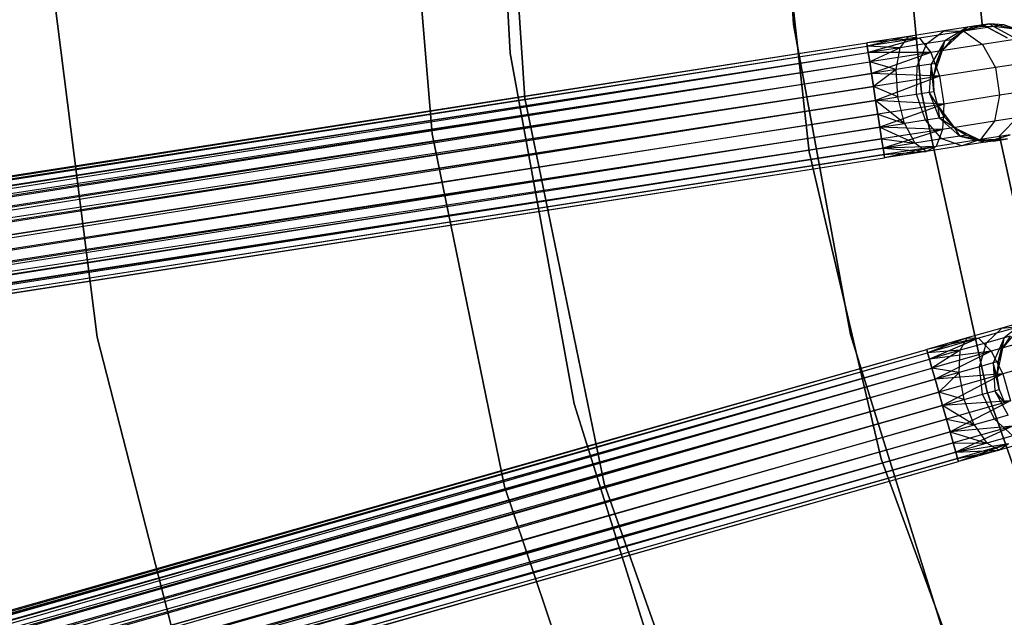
# Model space of a CAD drawing. Extents: x -189 to 189, y -189 to 189.
# Tile 64 of 256: x -57 to -41, y -16 to -5. Entities that reach past the tile are written whole.
import ezdxf

# ---------------------------------------------------------------- set-up
doc = ezdxf.new("R2010")
doc.units = 0
doc.header["$LTSCALE"] = 25.4
doc.layers.get('0').update_dxf_attribs({"linetype": 'CONTINUOUS'})

# ---------------------------------------------------------------- blocks, each defined once
blk = doc.blocks.new('NL2500012474_STL')
at = {"color": 0}
for p, q in [((142.018, 0.208, 20), (142.365, -5.851, 20)), ((142.365, -5.851, 26.5), (142.018, 0.208, 26.5)), ((142.365, -5.851, 26.5), (142.018, 0.208, 26.5)), ((142.018, 0.208, 20), (142.365, -5.851, 20)), ((142.613, -6.615, 20), (142.167, 0.079, 20)), ((142.167, 0.079, 19), (142.613, -6.615, 19)), ((142.167, 0.079, 19), (142.613, -6.615, 19)), ((142.613, -6.615, 20), (142.167, 0.079, 20)), ((146.867, -0.006, 186), (147.191, -5.364, 186)), ((147.191, -5.364, 178.5), (146.867, -0.006, 178.5)), ((146.867, -0.006, 186), (147.191, -5.364, 186)), ((147.191, -5.364, 178.5), (146.867, -0.006, 178.5)), ((141.032, -7.223, 20), (140.529, -1.109, 20)), ((140.529, -1.109, 26.5), (141.032, -7.223, 26.5)), ((141.032, -7.223, 20), (140.529, -1.109, 20)), ((140.529, -1.109, 26.5), (141.032, -7.223, 26.5)), ((149.369, -6.518, 186), (148.887, -1.313, 186)), ((148.887, -1.313, 178.5), (149.369, -6.518, 178.5)), ((148.887, -1.313, 178.5), (149.369, -6.518, 178.5)), ((149.369, -6.518, 186), (148.887, -1.313, 186)), ((146.871, -2.188, 186), (147.458, -7.53, 186)), ((147.458, -7.53, 187), (146.871, -2.188, 187)), ((146.871, -2.188, 186), (147.458, -7.53, 186)), ((147.458, -7.53, 187), (146.871, -2.188, 187)), ((150.405, -5.359, 185), (150.115, -2.216, 185)), ((150.115, -2.216, 183), (150.405, -5.359, 183)), ((150.115, -2.216, 183), (150.405, -5.359, 183)), ((150.405, -5.359, 185), (150.115, -2.216, 185)), ((134.43, -3.585, 20), (135.327, -10.687, 20)), ((135.327, -10.687, 22), (134.43, -3.585, 22)), ((135.327, -10.687, 22), (134.43, -3.585, 22)), ((134.43, -3.585, 20), (135.327, -10.687, 20)), ((147.191, -5.364, 186), (148.159, -10.644, 186)), ((148.159, -10.644, 178.5), (147.191, -5.364, 178.5)), ((147.191, -5.364, 186), (148.159, -10.644, 186)), ((147.191, -5.364, 186), (147.191, -5.364, 178.5)), ((148.159, -10.644, 178.5), (147.191, -5.364, 178.5)), ((147.191, -5.364, 186), (147.191, -5.364, 178.5)), ((150.534, -5.348, 185), (150.073, -5.478, 185)), ((150.534, -5.348, 185), (150.073, -5.478, 185)), ((150.534, -5.348, 179.5), (150.154, -5.407, 178.781)), ((150.534, -5.348, 179.5), (150.154, -5.407, 178.781)), ((150.295, -5.385, 179.5), (150.534, -5.348, 185)), ((150.295, -5.385, 179.5), (150.534, -5.348, 185)), ((150.831, -5.586, 185), (150.405, -5.359, 185)), ((150.405, -5.359, 185), (150.405, -5.359, 183)), ((150.405, -5.359, 183), (150.831, -5.586, 183)), ((150.405, -5.359, 185), (150.405, -5.359, 183)), ((150.405, -5.359, 183), (150.831, -5.586, 183)), ((150.831, -5.586, 185), (150.405, -5.359, 185)), ((151.002, -5.447, 185), (150.534, -5.348, 185)), ((150.774, -5.369, 179.5), (150.534, -5.348, 185)), ((151.002, -5.447, 185), (150.534, -5.348, 185)), ((150.774, -5.369, 179.5), (150.534, -5.348, 179.5)), ((150.534, -5.348, 179.5), (150.534, -5.348, 185)), ((150.774, -5.369, 179.5), (150.534, -5.348, 185)), ((150.534, -5.348, 179.5), (150.534, -5.348, 185)), ((150.534, -5.348, 179.5), (150.597, -5.397, 178.599)), ((150.774, -5.369, 179.5), (150.534, -5.348, 179.5)), ((150.534, -5.348, 179.5), (150.597, -5.397, 178.599)), ((149.751, -5.469, 178.171), (149.149, -5.563, 177.764)), ((149.751, -5.469, 178.171), (149.149, -5.563, 177.764)), ((150.092, -5.475, 177.835), (149.337, -5.592, 177.325)), ((150.092, -5.475, 177.835), (149.337, -5.592, 177.325)), ((149.465, -5.686, 178.487), (149.751, -5.469, 178.171)), ((149.465, -5.686, 178.487), (149.751, -5.469, 178.171)), ((150.073, -5.478, 185), (149.725, -5.807, 185)), ((150.073, -5.478, 185), (149.725, -5.807, 185)), ((150.154, -5.407, 178.781), (149.751, -5.469, 178.171)), ((150.154, -5.407, 178.781), (149.751, -5.469, 178.171)), ((149.751, -5.469, 178.171), (150.092, -5.475, 177.835)), ((149.751, -5.469, 178.171), (150.092, -5.475, 177.835)), ((150.154, -5.407, 178.781), (149.771, -5.638, 178.952)), ((150.154, -5.407, 178.781), (149.771, -5.638, 178.952)), ((149.879, -5.621, 179.5), (150.154, -5.407, 178.781)), ((149.879, -5.621, 179.5), (150.154, -5.407, 178.781)), ((150.073, -5.478, 179.5), (149.879, -5.621, 179.5)), ((149.879, -5.621, 179.5), (150.073, -5.478, 185)), ((149.879, -5.621, 179.5), (150.073, -5.478, 185)), ((150.073, -5.478, 179.5), (149.879, -5.621, 179.5)), ((150.295, -5.385, 179.5), (150.073, -5.478, 185)), ((150.295, -5.385, 179.5), (150.073, -5.478, 179.5)), ((150.295, -5.385, 179.5), (150.073, -5.478, 185)), ((150.295, -5.385, 179.5), (150.073, -5.478, 179.5)), ((150.073, -5.478, 179.5), (150.154, -5.407, 178.781)), ((150.073, -5.478, 179.5), (150.154, -5.407, 178.781)), ((150.073, -5.478, 179.5), (150.073, -5.478, 185)), ((150.073, -5.478, 179.5), (150.073, -5.478, 185)), ((150.597, -5.397, 178.599), (150.092, -5.475, 177.835)), ((150.597, -5.397, 178.599), (150.092, -5.475, 177.835)), ((150.092, -5.475, 177.835), (150.409, -5.701, 177.557)), ((150.092, -5.475, 177.835), (150.409, -5.701, 177.557)), ((150.295, -5.385, 179.5), (150.154, -5.407, 178.781)), ((150.295, -5.385, 179.5), (150.154, -5.407, 178.781)), ((150.597, -5.397, 178.599), (150.154, -5.407, 178.781)), ((150.597, -5.397, 178.599), (150.154, -5.407, 178.781)), ((150.774, -5.369, 179.5), (150.597, -5.397, 178.599)), ((150.774, -5.369, 179.5), (150.597, -5.397, 178.599)), ((151.002, -5.447, 179.5), (150.597, -5.397, 178.599)), ((151.002, -5.447, 179.5), (150.597, -5.397, 178.599)), ((150.998, -5.609, 178.448), (150.597, -5.397, 178.599)), ((150.998, -5.609, 178.448), (150.597, -5.397, 178.599)), ((151.002, -5.447, 179.5), (150.774, -5.369, 179.5)), ((150.774, -5.369, 179.5), (151.002, -5.447, 185)), ((150.774, -5.369, 179.5), (151.002, -5.447, 185)), ((151.002, -5.447, 179.5), (150.774, -5.369, 179.5)), ((24.679, -24.884, 177.379), (148.438, -5.673, 177.379)), ((24.679, -24.884, 177.379), (148.438, -5.673, 177.621)), ((24.679, -24.884, 177.379), (148.438, -5.673, 177.379)), ((24.679, -24.884, 177.379), (148.438, -5.673, 177.621)), ((24.705, -25.052, 176.932), (148.438, -5.673, 177.379)), ((24.705, -25.052, 176.932), (148.438, -5.673, 177.379)), ((149.149, -5.563, 177.764), (148.438, -5.673, 177.621)), ((149.149, -5.563, 177.764), (148.438, -5.673, 177.379)), ((149.149, -5.563, 177.764), (148.438, -5.673, 177.621)), ((149.149, -5.563, 177.764), (148.438, -5.673, 177.379)), ((149.337, -5.592, 177.325), (148.438, -5.673, 177.379)), ((149.337, -5.592, 177.325), (148.438, -5.673, 177.379)), ((148.438, -5.673, 177.621), (148.447, -5.73, 177.855)), ((148.447, -5.73, 177.145), (148.438, -5.673, 177.379)), ((148.447, -5.73, 177.145), (148.438, -5.673, 177.379)), ((148.438, -5.673, 177.621), (148.447, -5.73, 177.855)), ((149.149, -5.563, 177.764), (148.447, -5.73, 177.855)), ((149.149, -5.563, 177.764), (148.447, -5.73, 177.855)), ((149.337, -5.592, 177.325), (148.447, -5.73, 177.145)), ((149.337, -5.592, 177.325), (148.447, -5.73, 177.145)), ((149.337, -5.592, 177.325), (148.464, -5.841, 176.932)), ((149.337, -5.592, 177.325), (148.464, -5.841, 176.932)), ((149.006, -5.757, 178.177), (149.149, -5.563, 177.764)), ((149.006, -5.757, 178.177), (149.149, -5.563, 177.764)), ((149.465, -5.686, 178.487), (149.006, -5.757, 178.177)), ((149.465, -5.686, 178.487), (149.006, -5.757, 178.177)), ((149.149, -5.563, 177.764), (149.337, -5.592, 177.325)), ((149.149, -5.563, 177.764), (149.337, -5.592, 177.325)), ((149.298, -6.074, 178.712), (149.465, -5.686, 178.487)), ((149.298, -6.074, 178.712), (149.465, -5.686, 178.487)), ((149.337, -5.592, 177.325), (149.528, -5.838, 176.961)), ((149.337, -5.592, 177.325), (149.528, -5.838, 176.961)), ((149.771, -5.638, 178.952), (149.465, -5.686, 178.487)), ((149.771, -5.638, 178.952), (149.465, -5.686, 178.487)), ((150.409, -5.701, 177.557), (149.528, -5.838, 176.961)), ((150.409, -5.701, 177.557), (149.528, -5.838, 176.961)), ((149.771, -5.638, 178.952), (149.537, -6.037, 179.073)), ((149.771, -5.638, 178.952), (149.537, -6.037, 179.073)), ((149.62, -6.024, 179.5), (149.771, -5.638, 178.952)), ((149.62, -6.024, 179.5), (149.771, -5.638, 178.952)), ((149.879, -5.621, 179.5), (149.725, -5.807, 185)), ((149.879, -5.621, 179.5), (149.725, -5.807, 179.5)), ((149.879, -5.621, 179.5), (149.725, -5.807, 185)), ((149.879, -5.621, 179.5), (149.725, -5.807, 179.5)), ((149.725, -5.807, 179.5), (149.771, -5.638, 178.952)), ((149.725, -5.807, 179.5), (149.771, -5.638, 178.952)), ((149.879, -5.621, 179.5), (149.771, -5.638, 178.952)), ((149.879, -5.621, 179.5), (149.771, -5.638, 178.952)), ((150.998, -5.609, 178.448), (150.409, -5.701, 177.557)), ((150.998, -5.609, 178.448), (150.409, -5.701, 177.557)), ((150.409, -5.701, 177.557), (150.63, -6.095, 177.399)), ((150.409, -5.701, 177.557), (150.63, -6.095, 177.399)), ((24.679, -24.884, 177.379), (148.447, -5.73, 177.855)), ((24.679, -24.884, 177.379), (148.447, -5.73, 177.855)), ((24.688, -24.941, 177.855), (148.447, -5.73, 177.855)), ((24.688, -24.941, 177.855), (148.447, -5.73, 177.855)), ((24.688, -24.941, 177.855), (148.464, -5.841, 178.068)), ((24.688, -24.941, 177.855), (148.464, -5.841, 178.068)), ((24.705, -25.052, 176.932), (148.447, -5.73, 177.145)), ((24.705, -25.052, 176.932), (148.447, -5.73, 177.145)), ((24.705, -25.052, 176.932), (148.464, -5.841, 176.932)), ((24.705, -25.052, 176.932), (148.464, -5.841, 176.932)), ((24.76, -25.406, 176.615), (148.464, -5.841, 176.932)), ((24.76, -25.406, 176.615), (148.464, -5.841, 176.932)), ((142.365, -5.851, 20), (143.454, -11.823, 20)), ((143.454, -11.823, 26.5), (142.365, -5.851, 26.5)), ((142.365, -5.851, 26.5), (142.365, -5.851, 20)), ((142.365, -5.851, 26.5), (142.365, -5.851, 20)), ((143.454, -11.823, 26.5), (142.365, -5.851, 26.5)), ((142.365, -5.851, 20), (143.454, -11.823, 20)), ((149.006, -5.757, 178.177), (148.447, -5.73, 177.855)), ((148.447, -5.73, 177.855), (148.464, -5.841, 178.068)), ((149.006, -5.757, 178.177), (148.447, -5.73, 177.855)), ((148.464, -5.841, 176.932), (148.447, -5.73, 177.145)), ((148.464, -5.841, 176.932), (148.447, -5.73, 177.145)), ((148.447, -5.73, 177.855), (148.464, -5.841, 178.068)), ((149.006, -5.757, 178.177), (148.464, -5.841, 178.068)), ((149.006, -5.757, 178.177), (148.464, -5.841, 178.068)), ((149.528, -5.838, 176.961), (148.464, -5.841, 176.932)), ((149.528, -5.838, 176.961), (148.464, -5.841, 176.932)), ((148.464, -5.841, 178.068), (148.489, -5.999, 178.249)), ((148.489, -5.999, 176.751), (148.464, -5.841, 176.932)), ((148.489, -5.999, 176.751), (148.464, -5.841, 176.932)), ((148.464, -5.841, 178.068), (148.489, -5.999, 178.249)), ((149.006, -5.757, 178.177), (148.489, -5.999, 178.249)), ((149.006, -5.757, 178.177), (148.489, -5.999, 178.249)), ((149.528, -5.838, 176.961), (148.489, -5.999, 176.751)), ((149.528, -5.838, 176.961), (148.489, -5.999, 176.751)), ((149.528, -5.838, 176.961), (148.519, -6.195, 176.615)), ((149.528, -5.838, 176.961), (148.519, -6.195, 176.615)), ((148.941, -6.13, 178.47), (149.006, -5.757, 178.177)), ((148.941, -6.13, 178.47), (149.006, -5.757, 178.177)), ((149.528, -5.838, 176.961), (149.677, -6.243, 176.755)), ((149.528, -5.838, 176.961), (149.677, -6.243, 176.755)), ((149.725, -5.807, 185), (149.571, -6.26, 185)), ((149.725, -5.807, 185), (149.571, -6.26, 185)), ((149.725, -5.807, 179.5), (149.62, -6.024, 179.5)), ((149.62, -6.024, 179.5), (149.725, -5.807, 185)), ((149.62, -6.024, 179.5), (149.725, -5.807, 185)), ((149.725, -5.807, 179.5), (149.62, -6.024, 179.5)), ((149.725, -5.807, 179.5), (149.725, -5.807, 185)), ((149.725, -5.807, 179.5), (149.725, -5.807, 185)), ((24.688, -24.941, 177.855), (148.489, -5.999, 178.249)), ((24.688, -24.941, 177.855), (148.489, -5.999, 178.249)), ((24.729, -25.21, 178.249), (148.489, -5.999, 178.249)), ((24.729, -25.21, 178.249), (148.489, -5.999, 178.249)), ((24.76, -25.406, 176.615), (148.489, -5.999, 176.751)), ((24.76, -25.406, 176.615), (148.489, -5.999, 176.751)), ((148.941, -6.13, 178.47), (148.489, -5.999, 178.249)), ((148.489, -5.999, 178.249), (148.519, -6.195, 178.385)), ((148.941, -6.13, 178.47), (148.489, -5.999, 178.249)), ((148.519, -6.195, 176.615), (148.489, -5.999, 176.751)), ((148.519, -6.195, 176.615), (148.489, -5.999, 176.751)), ((148.489, -5.999, 178.249), (148.519, -6.195, 178.385)), ((149.537, -6.037, 179.073), (149.298, -6.074, 178.712)), ((149.537, -6.037, 179.073), (149.298, -6.074, 178.712)), ((149.537, -6.037, 179.073), (149.503, -6.512, 179.117)), ((149.537, -6.037, 179.073), (149.503, -6.512, 179.117)), ((149.62, -6.024, 179.5), (149.537, -6.037, 179.073)), ((149.62, -6.024, 179.5), (149.537, -6.037, 179.073)), ((149.579, -6.501, 179.5), (149.537, -6.037, 179.073)), ((149.571, -6.26, 179.5), (149.537, -6.037, 179.073)), ((149.579, -6.501, 179.5), (149.537, -6.037, 179.073)), ((149.571, -6.26, 179.5), (149.537, -6.037, 179.073)), ((149.62, -6.024, 179.5), (149.571, -6.26, 185)), ((149.62, -6.024, 179.5), (149.571, -6.26, 185)), ((149.62, -6.024, 179.5), (149.571, -6.26, 179.5)), ((149.62, -6.024, 179.5), (149.571, -6.26, 179.5)), ((151.266, -5.997, 178.363), (150.63, -6.095, 177.399)), ((151.266, -5.997, 178.363), (150.63, -6.095, 177.399)), ((24.729, -25.21, 178.249), (148.519, -6.195, 178.385)), ((24.729, -25.21, 178.249), (148.519, -6.195, 178.385)), ((24.76, -25.406, 176.615), (148.519, -6.195, 176.615)), ((24.76, -25.406, 176.615), (148.519, -6.195, 176.615)), ((148.519, -6.195, 176.615), (24.831, -25.865, 176.5)), ((148.519, -6.195, 176.615), (24.831, -25.865, 176.5)), ((148.941, -6.13, 178.47), (148.519, -6.195, 178.385)), ((148.941, -6.13, 178.47), (148.519, -6.195, 178.385)), ((148.519, -6.195, 178.385), (148.554, -6.418, 178.471)), ((149.677, -6.243, 176.755), (148.519, -6.195, 176.615)), ((149.677, -6.243, 176.755), (148.519, -6.195, 176.615)), ((148.554, -6.418, 176.529), (148.519, -6.195, 176.615)), ((148.519, -6.195, 178.385), (148.554, -6.418, 178.471)), ((148.554, -6.418, 176.529), (148.519, -6.195, 176.615)), ((148.941, -6.13, 178.47), (148.554, -6.418, 178.471)), ((148.941, -6.13, 178.47), (148.554, -6.418, 178.471)), ((149.298, -6.074, 178.712), (148.941, -6.13, 178.47)), ((149.298, -6.074, 178.712), (148.941, -6.13, 178.47)), ((148.969, -6.595, 178.576), (148.941, -6.13, 178.47)), ((148.969, -6.595, 178.576), (148.941, -6.13, 178.47)), ((149.289, -6.546, 178.793), (149.298, -6.074, 178.712)), ((149.289, -6.546, 178.793), (149.298, -6.074, 178.712)), ((150.63, -6.095, 177.399), (149.677, -6.243, 176.755)), ((150.63, -6.095, 177.399), (149.677, -6.243, 176.755)), ((150.63, -6.095, 177.399), (150.703, -6.568, 177.399)), ((150.63, -6.095, 177.399), (150.703, -6.568, 177.399)), ((149.677, -6.243, 176.755), (148.554, -6.418, 176.529)), ((149.677, -6.243, 176.755), (148.554, -6.418, 176.529)), ((149.677, -6.243, 176.755), (148.59, -6.654, 176.5)), ((149.677, -6.243, 176.755), (148.59, -6.654, 176.5)), ((149.571, -6.26, 185), (149.579, -6.501, 185)), ((149.571, -6.26, 179.5), (149.571, -6.26, 185)), ((149.571, -6.26, 179.5), (149.571, -6.26, 185)), ((149.571, -6.26, 179.5), (149.579, -6.501, 179.5)), ((149.571, -6.26, 185), (149.579, -6.501, 185)), ((149.571, -6.26, 179.5), (149.579, -6.501, 179.5)), ((149.677, -6.243, 176.755), (149.751, -6.716, 176.755)), ((149.677, -6.243, 176.755), (149.751, -6.716, 176.755)), ((24.729, -25.21, 178.249), (148.554, -6.418, 178.471)), ((24.729, -25.21, 178.249), (148.554, -6.418, 178.471)), ((24.794, -25.629, 178.471), (148.554, -6.418, 178.471)), ((24.794, -25.629, 178.471), (148.554, -6.418, 178.471)), ((148.554, -6.418, 176.529), (24.831, -25.865, 176.5)), ((148.554, -6.418, 176.529), (24.831, -25.865, 176.5)), ((148.969, -6.595, 178.576), (148.554, -6.418, 178.471)), ((148.554, -6.418, 178.471), (148.59, -6.654, 178.5)), ((148.969, -6.595, 178.576), (148.554, -6.418, 178.471)), ((148.59, -6.654, 176.5), (148.554, -6.418, 176.529)), ((148.554, -6.418, 178.471), (148.59, -6.654, 178.5)), ((148.59, -6.654, 176.5), (148.554, -6.418, 176.529)), ((149.289, -6.546, 178.793), (149.503, -6.512, 179.117)), ((149.289, -6.546, 178.793), (149.503, -6.512, 179.117)), ((150.488, -11.623, 186), (149.369, -6.518, 186)), ((149.369, -6.518, 178.5), (150.488, -11.623, 178.5)), ((149.369, -6.518, 178.5), (150.488, -11.623, 178.5)), ((149.369, -6.518, 178.5), (149.369, -6.518, 186)), ((150.488, -11.623, 186), (149.369, -6.518, 186)), ((149.369, -6.518, 178.5), (149.369, -6.518, 186)), ((149.503, -6.512, 179.117), (149.579, -6.501, 179.5)), ((149.503, -6.512, 179.117), (149.579, -6.501, 179.5)), ((149.679, -6.955, 179.073), (149.503, -6.512, 179.117)), ((149.679, -6.955, 179.073), (149.503, -6.512, 179.117)), ((149.644, -6.733, 179.5), (149.503, -6.512, 179.117)), ((149.644, -6.733, 179.5), (149.503, -6.512, 179.117)), ((149.579, -6.501, 185), (149.644, -6.733, 185)), ((149.579, -6.501, 179.5), (149.579, -6.501, 185)), ((149.579, -6.501, 179.5), (149.579, -6.501, 185)), ((149.579, -6.501, 179.5), (149.644, -6.733, 179.5)), ((149.579, -6.501, 185), (149.644, -6.733, 185)), ((149.579, -6.501, 179.5), (149.644, -6.733, 179.5)), ((151.339, -6.47, 178.363), (150.703, -6.568, 177.399)), ((151.339, -6.47, 178.363), (150.703, -6.568, 177.399)), ((24.831, -25.865, 178.5), (148.59, -6.654, 178.5)), ((24.831, -25.865, 178.5), (148.59, -6.654, 178.5)), ((148.59, -6.654, 176.5), (24.831, -25.865, 176.5)), ((148.59, -6.654, 176.5), (24.831, -25.865, 176.5)), ((148.59, -6.654, 176.5), (24.902, -26.324, 176.615)), ((148.59, -6.654, 176.5), (24.902, -26.324, 176.615)), ((143.967, -13.185, 20), (142.613, -6.615, 20)), ((142.613, -6.615, 19), (143.967, -13.185, 19)), ((142.613, -6.615, 19), (143.967, -13.185, 19)), ((142.613, -6.615, 19), (142.613, -6.615, 20)), ((143.967, -13.185, 20), (142.613, -6.615, 20)), ((142.613, -6.615, 19), (142.613, -6.615, 20)), ((148.59, -6.654, 178.5), (148.969, -6.595, 178.576)), ((148.59, -6.654, 178.5), (148.969, -6.595, 178.576)), ((149.751, -6.716, 176.755), (148.59, -6.654, 176.5)), ((149.751, -6.716, 176.755), (148.59, -6.654, 176.5)), ((148.627, -6.891, 176.529), (148.59, -6.654, 176.5)), ((148.59, -6.654, 178.5), (148.627, -6.891, 178.471)), ((149.083, -7.048, 178.47), (148.59, -6.654, 178.5)), ((149.083, -7.048, 178.47), (148.59, -6.654, 178.5)), ((148.59, -6.654, 178.5), (148.627, -6.891, 178.471)), ((148.627, -6.891, 176.529), (148.59, -6.654, 176.5)), ((148.969, -6.595, 178.576), (149.289, -6.546, 178.793)), ((148.969, -6.595, 178.576), (149.289, -6.546, 178.793)), ((149.083, -7.048, 178.47), (148.969, -6.595, 178.576)), ((149.083, -7.048, 178.47), (148.969, -6.595, 178.576)), ((149.44, -6.992, 178.712), (149.289, -6.546, 178.793)), ((149.44, -6.992, 178.712), (149.289, -6.546, 178.793)), ((150.703, -6.568, 177.399), (149.751, -6.716, 176.755)), ((150.703, -6.568, 177.399), (149.751, -6.716, 176.755)), ((150.703, -6.568, 177.399), (150.613, -7.011, 177.557)), ((150.703, -6.568, 177.399), (150.613, -7.011, 177.557)), ((149.751, -6.716, 176.755), (148.627, -6.891, 176.529)), ((149.751, -6.716, 176.755), (148.627, -6.891, 176.529)), ((149.751, -6.716, 176.755), (148.662, -7.113, 176.615)), ((149.751, -6.716, 176.755), (148.662, -7.113, 176.615)), ((149.644, -6.733, 185), (149.929, -7.117, 185)), ((149.644, -6.733, 179.5), (149.644, -6.733, 185)), ((149.644, -6.733, 179.5), (149.644, -6.733, 185)), ((149.644, -6.733, 179.5), (149.763, -6.942, 179.5)), ((149.763, -6.942, 179.5), (149.644, -6.733, 185)), ((149.763, -6.942, 179.5), (149.644, -6.733, 185)), ((149.644, -6.733, 185), (149.929, -7.117, 185)), ((149.644, -6.733, 179.5), (149.763, -6.942, 179.5)), ((149.644, -6.733, 179.5), (149.679, -6.955, 179.073)), ((149.644, -6.733, 179.5), (149.679, -6.955, 179.073)), ((149.751, -6.716, 176.755), (149.732, -7.148, 176.961)), ((149.751, -6.716, 176.755), (149.732, -7.148, 176.961)), ((24.868, -26.102, 178.471), (148.627, -6.891, 178.471)), ((24.868, -26.102, 178.471), (148.627, -6.891, 178.471)), ((148.627, -6.891, 176.529), (24.902, -26.324, 176.615)), ((148.627, -6.891, 176.529), (24.902, -26.324, 176.615)), ((148.662, -7.113, 176.615), (148.627, -6.891, 176.529)), ((148.627, -6.891, 178.471), (149.083, -7.048, 178.47)), ((148.627, -6.891, 178.471), (149.083, -7.048, 178.47)), ((148.627, -6.891, 178.471), (148.662, -7.113, 178.385)), ((148.627, -6.891, 178.471), (148.662, -7.113, 178.385)), ((148.662, -7.113, 176.615), (148.627, -6.891, 176.529)), ((149.44, -6.992, 178.712), (149.083, -7.048, 178.47)), ((149.44, -6.992, 178.712), (149.083, -7.048, 178.47)), ((149.679, -6.955, 179.073), (149.44, -6.992, 178.712)), ((149.679, -6.955, 179.073), (149.44, -6.992, 178.712)), ((149.717, -7.312, 178.487), (149.44, -6.992, 178.712)), ((149.717, -7.312, 178.487), (149.44, -6.992, 178.712)), ((149.763, -6.942, 179.5), (149.679, -6.955, 179.073)), ((149.763, -6.942, 179.5), (149.679, -6.955, 179.073)), ((150.024, -7.264, 178.952), (149.679, -6.955, 179.073)), ((149.929, -7.117, 179.5), (149.679, -6.955, 179.073)), ((150.024, -7.264, 178.952), (149.679, -6.955, 179.073)), ((149.929, -7.117, 179.5), (149.679, -6.955, 179.073)), ((150.613, -7.011, 177.557), (149.732, -7.148, 176.961)), ((150.613, -7.011, 177.557), (149.732, -7.148, 176.961)), ((149.763, -6.942, 179.5), (149.929, -7.117, 185)), ((149.763, -6.942, 179.5), (149.929, -7.117, 179.5)), ((149.763, -6.942, 179.5), (149.929, -7.117, 185)), ((149.763, -6.942, 179.5), (149.929, -7.117, 179.5)), ((150.613, -7.011, 177.557), (150.379, -7.323, 177.835)), ((150.613, -7.011, 177.557), (150.379, -7.323, 177.835)), ((151.201, -6.92, 178.448), (150.613, -7.011, 177.557)), ((151.201, -6.92, 178.448), (150.613, -7.011, 177.557)), ((150.699, -7.261, 185), (151.036, -6.916, 185)), ((151.036, -6.916, 183), (150.699, -7.261, 183)), ((151.036, -6.916, 183), (150.699, -7.261, 183)), ((150.699, -7.261, 185), (151.036, -6.916, 185)), ((24.868, -26.102, 178.471), (148.662, -7.113, 178.385)), ((24.868, -26.102, 178.471), (148.662, -7.113, 178.385)), ((24.902, -26.324, 176.615), (148.662, -7.113, 176.615)), ((24.902, -26.324, 176.615), (148.662, -7.113, 176.615)), ((148.662, -7.113, 176.615), (24.957, -26.678, 176.932)), ((148.662, -7.113, 176.615), (24.957, -26.678, 176.932)), ((148.662, -7.113, 178.385), (149.083, -7.048, 178.47)), ((148.662, -7.113, 178.385), (149.083, -7.048, 178.47)), ((149.732, -7.148, 176.961), (148.662, -7.113, 176.615)), ((149.732, -7.148, 176.961), (148.662, -7.113, 176.615)), ((148.692, -7.309, 176.751), (148.662, -7.113, 176.615)), ((148.662, -7.113, 178.385), (149.258, -7.383, 178.177)), ((148.662, -7.113, 178.385), (149.258, -7.383, 178.177)), ((148.662, -7.113, 178.385), (148.692, -7.309, 178.249)), ((148.662, -7.113, 178.385), (148.692, -7.309, 178.249)), ((148.692, -7.309, 176.751), (148.662, -7.113, 176.615)), ((149.732, -7.148, 176.961), (148.692, -7.309, 176.751)), ((149.732, -7.148, 176.961), (148.692, -7.309, 176.751)), ((149.732, -7.148, 176.961), (148.717, -7.467, 176.932)), ((149.732, -7.148, 176.961), (148.717, -7.467, 176.932)), ((149.083, -7.048, 178.47), (149.258, -7.383, 178.177)), ((149.083, -7.048, 178.47), (149.258, -7.383, 178.177)), ((149.732, -7.148, 176.961), (149.624, -7.44, 177.325)), ((149.732, -7.148, 176.961), (149.624, -7.44, 177.325)), ((149.929, -7.117, 185), (150.36, -7.326, 185)), ((149.929, -7.117, 179.5), (149.929, -7.117, 185)), ((149.929, -7.117, 179.5), (149.929, -7.117, 185)), ((149.929, -7.117, 179.5), (150.132, -7.248, 179.5)), ((150.132, -7.248, 179.5), (149.929, -7.117, 185)), ((150.132, -7.248, 179.5), (149.929, -7.117, 185)), ((149.929, -7.117, 185), (150.36, -7.326, 185)), ((149.929, -7.117, 179.5), (150.132, -7.248, 179.5)), ((149.929, -7.117, 179.5), (150.024, -7.264, 178.952)), ((149.929, -7.117, 179.5), (150.024, -7.264, 178.952)), ((24.868, -26.102, 178.471), (148.692, -7.309, 178.249)), ((24.868, -26.102, 178.471), (148.692, -7.309, 178.249)), ((24.933, -26.52, 178.249), (148.692, -7.309, 178.249)), ((24.933, -26.52, 178.249), (148.692, -7.309, 178.249)), ((148.692, -7.309, 176.751), (24.957, -26.678, 176.932)), ((148.692, -7.309, 176.751), (24.957, -26.678, 176.932)), ((142.269, -13.231, 20), (141.032, -7.223, 20)), ((141.032, -7.223, 26.5), (142.269, -13.231, 26.5)), ((141.032, -7.223, 20), (141.032, -7.223, 26.5)), ((142.269, -13.231, 20), (141.032, -7.223, 20)), ((141.032, -7.223, 26.5), (142.269, -13.231, 26.5)), ((141.032, -7.223, 20), (141.032, -7.223, 26.5)), ((148.717, -7.467, 176.932), (148.692, -7.309, 176.751)), ((148.692, -7.309, 178.249), (149.258, -7.383, 178.177)), ((148.692, -7.309, 178.249), (149.258, -7.383, 178.177)), ((148.692, -7.309, 178.249), (148.717, -7.467, 178.068)), ((148.692, -7.309, 178.249), (148.717, -7.467, 178.068)), ((148.717, -7.467, 176.932), (148.692, -7.309, 176.751)), ((149.717, -7.312, 178.487), (149.258, -7.383, 178.177)), ((149.717, -7.312, 178.487), (149.258, -7.383, 178.177)), ((150.379, -7.323, 177.835), (149.624, -7.44, 177.325)), ((150.379, -7.323, 177.835), (149.624, -7.44, 177.325)), ((150.024, -7.264, 178.952), (149.717, -7.312, 178.487)), ((150.024, -7.264, 178.952), (149.717, -7.312, 178.487)), ((150.056, -7.431, 178.171), (149.717, -7.312, 178.487)), ((150.056, -7.431, 178.171), (149.717, -7.312, 178.487)), ((150.132, -7.248, 179.5), (150.024, -7.264, 178.952)), ((150.132, -7.248, 179.5), (150.024, -7.264, 178.952)), ((150.36, -7.326, 179.5), (150.024, -7.264, 178.952)), ((150.024, -7.264, 178.952), (150.459, -7.369, 178.781)), ((150.024, -7.264, 178.952), (150.459, -7.369, 178.781)), ((150.36, -7.326, 179.5), (150.024, -7.264, 178.952)), ((150.379, -7.323, 177.835), (150.056, -7.431, 178.171)), ((150.379, -7.323, 177.835), (150.056, -7.431, 178.171)), ((150.459, -7.369, 178.781), (150.056, -7.431, 178.171)), ((150.459, -7.369, 178.781), (150.056, -7.431, 178.171)), ((150.132, -7.248, 179.5), (150.36, -7.326, 185)), ((150.132, -7.248, 179.5), (150.36, -7.326, 179.5)), ((150.132, -7.248, 179.5), (150.36, -7.326, 185)), ((150.132, -7.248, 179.5), (150.36, -7.326, 179.5)), ((150.36, -7.326, 185), (150.838, -7.31, 185)), ((150.36, -7.326, 185), (150.838, -7.31, 185)), ((150.36, -7.326, 179.5), (150.36, -7.326, 185)), ((150.36, -7.326, 179.5), (150.36, -7.326, 185)), ((150.36, -7.326, 179.5), (150.6, -7.347, 179.5)), ((150.6, -7.347, 179.5), (150.36, -7.326, 185)), ((150.6, -7.347, 179.5), (150.36, -7.326, 185)), ((150.36, -7.326, 179.5), (150.6, -7.347, 179.5)), ((150.36, -7.326, 179.5), (150.459, -7.369, 178.781)), ((150.36, -7.326, 179.5), (150.459, -7.369, 178.781)), ((150.883, -7.244, 178.599), (150.379, -7.323, 177.835)), ((150.883, -7.244, 178.599), (150.379, -7.323, 177.835)), ((150.459, -7.369, 178.781), (150.883, -7.244, 178.599)), ((150.459, -7.369, 178.781), (150.883, -7.244, 178.599)), ((150.838, -7.31, 179.5), (150.459, -7.369, 178.781)), ((150.838, -7.31, 179.5), (150.459, -7.369, 178.781)), ((150.6, -7.347, 179.5), (150.459, -7.369, 178.781)), ((150.6, -7.347, 179.5), (150.459, -7.369, 178.781)), ((150.6, -7.347, 179.5), (150.838, -7.31, 185)), ((150.6, -7.347, 179.5), (150.838, -7.31, 185)), ((151.372, -10.344, 185), (150.699, -7.261, 185)), ((150.699, -7.261, 185), (150.699, -7.261, 183)), ((150.699, -7.261, 183), (151.372, -10.344, 183)), ((150.699, -7.261, 185), (150.699, -7.261, 183)), ((150.699, -7.261, 183), (151.372, -10.344, 183)), ((151.372, -10.344, 185), (150.699, -7.261, 185)), ((24.933, -26.52, 178.249), (148.717, -7.467, 178.068)), ((24.933, -26.52, 178.249), (148.717, -7.467, 178.068)), ((148.717, -7.467, 176.932), (24.957, -26.678, 176.932)), ((148.717, -7.467, 176.932), (24.957, -26.678, 176.932)), ((24.974, -26.789, 177.855), (148.717, -7.467, 178.068)), ((24.974, -26.789, 177.855), (148.717, -7.467, 178.068)), ((148.717, -7.467, 176.932), (24.983, -26.846, 177.379)), ((148.717, -7.467, 176.932), (24.983, -26.846, 177.379)), ((147.458, -7.53, 186), (147.458, -7.53, 187)), ((147.458, -7.53, 186), (148.684, -12.762, 186)), ((148.684, -12.762, 187), (147.458, -7.53, 187)), ((147.458, -7.53, 186), (147.458, -7.53, 187)), ((147.458, -7.53, 186), (148.684, -12.762, 186)), ((148.684, -12.762, 187), (147.458, -7.53, 187)), ((149.258, -7.383, 178.177), (148.717, -7.467, 178.068)), ((149.258, -7.383, 178.177), (148.717, -7.467, 178.068)), ((149.624, -7.44, 177.325), (148.717, -7.467, 176.932)), ((149.624, -7.44, 177.325), (148.717, -7.467, 176.932)), ((148.734, -7.578, 177.145), (148.717, -7.467, 176.932)), ((148.717, -7.467, 178.068), (149.453, -7.525, 177.764)), ((148.717, -7.467, 178.068), (149.453, -7.525, 177.764)), ((148.717, -7.467, 178.068), (148.734, -7.578, 177.855)), ((148.717, -7.467, 178.068), (148.734, -7.578, 177.855)), ((148.734, -7.578, 177.145), (148.717, -7.467, 176.932)), ((149.624, -7.44, 177.325), (148.734, -7.578, 177.145)), ((149.624, -7.44, 177.325), (148.734, -7.578, 177.145)), ((148.734, -7.578, 177.855), (149.453, -7.525, 177.764)), ((148.734, -7.578, 177.855), (149.453, -7.525, 177.764)), ((149.624, -7.44, 177.325), (148.743, -7.635, 177.379)), ((149.624, -7.44, 177.325), (148.743, -7.635, 177.379)), ((149.453, -7.525, 177.764), (148.743, -7.635, 177.379)), ((149.453, -7.525, 177.764), (148.743, -7.635, 177.621)), ((149.453, -7.525, 177.764), (148.743, -7.635, 177.379)), ((149.453, -7.525, 177.764), (148.743, -7.635, 177.621)), ((149.453, -7.525, 177.764), (149.258, -7.383, 178.177)), ((149.453, -7.525, 177.764), (149.258, -7.383, 178.177)), ((150.056, -7.431, 178.171), (149.453, -7.525, 177.764)), ((150.056, -7.431, 178.171), (149.453, -7.525, 177.764)), ((149.624, -7.44, 177.325), (149.453, -7.525, 177.764)), ((149.624, -7.44, 177.325), (149.453, -7.525, 177.764)), ((24.974, -26.789, 177.855), (148.734, -7.578, 177.855)), ((24.974, -26.789, 177.855), (148.734, -7.578, 177.855)), ((24.974, -26.789, 177.855), (148.743, -7.635, 177.621)), ((24.974, -26.789, 177.855), (148.743, -7.635, 177.621)), ((148.734, -7.578, 177.145), (24.983, -26.846, 177.379)), ((148.734, -7.578, 177.145), (24.983, -26.846, 177.379)), ((24.983, -26.846, 177.379), (148.743, -7.635, 177.621)), ((24.983, -26.846, 177.379), (148.743, -7.635, 177.379)), ((24.983, -26.846, 177.379), (148.743, -7.635, 177.621)), ((24.983, -26.846, 177.379), (148.743, -7.635, 177.379)), ((148.743, -7.635, 177.379), (148.734, -7.578, 177.145)), ((148.734, -7.578, 177.855), (148.743, -7.635, 177.621)), ((148.734, -7.578, 177.855), (148.743, -7.635, 177.621)), ((148.743, -7.635, 177.379), (148.734, -7.578, 177.145)), ((150.738, -10.536, 178.171), (150.151, -10.703, 177.764)), ((150.738, -10.536, 178.171), (150.151, -10.703, 177.764)), ((151.077, -10.499, 177.835), (150.342, -10.708, 177.325)), ((151.077, -10.499, 177.835), (150.342, -10.708, 177.325)), ((150.48, -10.786, 178.487), (150.738, -10.536, 178.171)), ((150.48, -10.786, 178.487), (150.738, -10.536, 178.171)), ((151.13, -10.424, 178.781), (150.738, -10.536, 178.171)), ((151.13, -10.424, 178.781), (150.738, -10.536, 178.171)), ((150.738, -10.536, 178.171), (151.077, -10.499, 177.835)), ((150.738, -10.536, 178.171), (151.077, -10.499, 177.835)), ((151.058, -10.505, 185), (150.753, -10.874, 185)), ((151.058, -10.505, 185), (150.753, -10.874, 185)), ((151.13, -10.424, 178.781), (150.778, -10.701, 178.952)), ((151.13, -10.424, 178.781), (150.778, -10.701, 178.952)), ((135.327, -10.687, 20), (137.107, -17.62, 20)), ((137.107, -17.62, 22), (135.327, -10.687, 22)), ((135.327, -10.687, 22), (135.327, -10.687, 20)), ((135.327, -10.687, 22), (135.327, -10.687, 20)), ((137.107, -17.62, 22), (135.327, -10.687, 22)), ((135.327, -10.687, 20), (137.107, -17.62, 20)), ((148.159, -10.644, 186), (149.756, -15.768, 186)), ((149.756, -15.768, 178.5), (148.159, -10.644, 178.5)), ((148.159, -10.644, 186), (149.756, -15.768, 186)), ((148.159, -10.644, 186), (148.159, -10.644, 178.5)), ((149.756, -15.768, 178.5), (148.159, -10.644, 178.5)), ((148.159, -10.644, 186), (148.159, -10.644, 178.5)), ((150.151, -10.703, 177.764), (149.46, -10.9, 177.621)), ((150.151, -10.703, 177.764), (149.46, -10.9, 177.379)), ((150.151, -10.703, 177.764), (149.46, -10.9, 177.621)), ((150.151, -10.703, 177.764), (149.46, -10.9, 177.379)), ((150.342, -10.708, 177.325), (149.46, -10.9, 177.379)), ((150.342, -10.708, 177.325), (149.46, -10.9, 177.379)), ((150.151, -10.703, 177.764), (149.475, -10.955, 177.855)), ((150.151, -10.703, 177.764), (149.475, -10.955, 177.855)), ((150.342, -10.708, 177.325), (149.475, -10.955, 177.145)), ((150.342, -10.708, 177.325), (149.475, -10.955, 177.145)), ((150.342, -10.708, 177.325), (149.506, -11.063, 176.932)), ((150.342, -10.708, 177.325), (149.506, -11.063, 176.932)), ((150.033, -10.913, 178.177), (150.151, -10.703, 177.764)), ((150.033, -10.913, 178.177), (150.151, -10.703, 177.764)), ((150.151, -10.703, 177.764), (150.342, -10.708, 177.325)), ((150.151, -10.703, 177.764), (150.342, -10.708, 177.325)), ((150.342, -10.708, 177.325), (150.561, -10.929, 176.961)), ((150.342, -10.708, 177.325), (150.561, -10.929, 176.961)), ((150.778, -10.701, 178.952), (150.48, -10.786, 178.487)), ((150.778, -10.701, 178.952), (150.48, -10.786, 178.487)), ((151.419, -10.685, 177.557), (150.561, -10.929, 176.961)), ((151.419, -10.685, 177.557), (150.561, -10.929, 176.961)), ((150.778, -10.701, 178.952), (150.594, -11.126, 179.073)), ((150.778, -10.701, 178.952), (150.594, -11.126, 179.073)), ((150.676, -11.102, 179.5), (150.778, -10.701, 178.952)), ((150.676, -11.102, 179.5), (150.778, -10.701, 178.952)), ((150.883, -10.671, 179.5), (150.753, -10.874, 185)), ((150.883, -10.671, 179.5), (150.753, -10.874, 179.5)), ((150.883, -10.671, 179.5), (150.753, -10.874, 185)), ((150.883, -10.671, 179.5), (150.753, -10.874, 179.5)), ((150.753, -10.874, 179.5), (150.778, -10.701, 178.952)), ((150.753, -10.874, 179.5), (150.778, -10.701, 178.952)), ((150.883, -10.671, 179.5), (150.778, -10.701, 178.952)), ((150.883, -10.671, 179.5), (150.778, -10.701, 178.952)), ((28.999, -45.174, 177.379), (149.46, -10.9, 177.379)), ((28.999, -45.174, 177.379), (149.46, -10.9, 177.621)), ((28.999, -45.174, 177.379), (149.46, -10.9, 177.379)), ((28.999, -45.174, 177.379), (149.46, -10.9, 177.621)), ((29.045, -45.337, 176.932), (149.46, -10.9, 177.379)), ((29.045, -45.337, 176.932), (149.46, -10.9, 177.379)), ((149.46, -10.9, 177.621), (149.475, -10.955, 177.855)), ((149.475, -10.955, 177.145), (149.46, -10.9, 177.379)), ((149.475, -10.955, 177.145), (149.46, -10.9, 177.379)), ((149.46, -10.9, 177.621), (149.475, -10.955, 177.855)), ((150.48, -10.786, 178.487), (150.033, -10.913, 178.177)), ((150.48, -10.786, 178.487), (150.033, -10.913, 178.177)), ((150.362, -11.192, 178.712), (150.48, -10.786, 178.487)), ((150.362, -11.192, 178.712), (150.48, -10.786, 178.487)), ((150.753, -10.874, 185), (150.656, -11.343, 185)), ((150.753, -10.874, 185), (150.656, -11.343, 185)), ((150.753, -10.874, 179.5), (150.676, -11.102, 179.5)), ((150.676, -11.102, 179.5), (150.753, -10.874, 185)), ((150.676, -11.102, 179.5), (150.753, -10.874, 185)), ((150.753, -10.874, 179.5), (150.676, -11.102, 179.5)), ((150.753, -10.874, 179.5), (150.753, -10.874, 185)), ((150.753, -10.874, 179.5), (150.753, -10.874, 185)), ((28.999, -45.174, 177.379), (149.475, -10.955, 177.855)), ((28.999, -45.174, 177.379), (149.475, -10.955, 177.855)), ((29.015, -45.229, 177.855), (149.475, -10.955, 177.855)), ((29.015, -45.229, 177.855), (149.475, -10.955, 177.855)), ((29.015, -45.229, 177.855), (149.506, -11.063, 178.068)), ((29.015, -45.229, 177.855), (149.506, -11.063, 178.068)), ((29.045, -45.337, 176.932), (149.475, -10.955, 177.145)), ((29.045, -45.337, 176.932), (149.475, -10.955, 177.145)), ((29.045, -45.337, 176.932), (149.506, -11.063, 176.932)), ((29.045, -45.337, 176.932), (149.506, -11.063, 176.932)), ((29.143, -45.681, 176.615), (149.506, -11.063, 176.932)), ((29.143, -45.681, 176.615), (149.506, -11.063, 176.932)), ((150.033, -10.913, 178.177), (149.475, -10.955, 177.855)), ((150.033, -10.913, 178.177), (149.475, -10.955, 177.855)), ((149.475, -10.955, 177.855), (149.506, -11.063, 178.068)), ((149.506, -11.063, 176.932), (149.475, -10.955, 177.145)), ((149.506, -11.063, 176.932), (149.475, -10.955, 177.145)), ((149.475, -10.955, 177.855), (149.506, -11.063, 178.068)), ((150.033, -10.913, 178.177), (149.506, -11.063, 178.068)), ((150.033, -10.913, 178.177), (149.506, -11.063, 178.068)), ((150.561, -10.929, 176.961), (149.506, -11.063, 176.932)), ((150.561, -10.929, 176.961), (149.506, -11.063, 176.932)), ((149.506, -11.063, 178.068), (149.55, -11.217, 178.249)), ((149.55, -11.217, 176.751), (149.506, -11.063, 176.932)), ((149.55, -11.217, 176.751), (149.506, -11.063, 176.932)), ((149.506, -11.063, 178.068), (149.55, -11.217, 178.249)), ((150.033, -10.913, 178.177), (149.55, -11.217, 178.249)), ((150.033, -10.913, 178.177), (149.55, -11.217, 178.249)), ((150.561, -10.929, 176.961), (149.55, -11.217, 176.751)), ((150.561, -10.929, 176.961), (149.55, -11.217, 176.751)), ((150.561, -10.929, 176.961), (149.604, -11.407, 176.615)), ((150.561, -10.929, 176.961), (149.604, -11.407, 176.615)), ((150.014, -11.291, 178.47), (150.033, -10.913, 178.177)), ((150.014, -11.291, 178.47), (150.033, -10.913, 178.177)), ((150.561, -10.929, 176.961), (150.759, -11.313, 176.755)), ((150.561, -10.929, 176.961), (150.759, -11.313, 176.755)), ((151.686, -11.049, 177.399), (150.759, -11.313, 176.755)), ((151.686, -11.049, 177.399), (150.759, -11.313, 176.755)), ((29.015, -45.229, 177.855), (149.55, -11.217, 178.249)), ((29.015, -45.229, 177.855), (149.55, -11.217, 178.249)), ((29.089, -45.491, 178.249), (149.55, -11.217, 178.249)), ((29.089, -45.491, 178.249), (149.55, -11.217, 178.249)), ((29.143, -45.681, 176.615), (149.55, -11.217, 176.751)), ((29.143, -45.681, 176.615), (149.55, -11.217, 176.751)), ((150.014, -11.291, 178.47), (149.55, -11.217, 178.249)), ((149.55, -11.217, 178.249), (149.604, -11.407, 178.385)), ((150.014, -11.291, 178.47), (149.55, -11.217, 178.249)), ((149.604, -11.407, 176.615), (149.55, -11.217, 176.751)), ((149.604, -11.407, 176.615), (149.55, -11.217, 176.751)), ((149.55, -11.217, 178.249), (149.604, -11.407, 178.385)), ((150.362, -11.192, 178.712), (150.014, -11.291, 178.47)), ((150.362, -11.192, 178.712), (150.014, -11.291, 178.47)), ((150.594, -11.126, 179.073), (150.362, -11.192, 178.712)), ((150.594, -11.126, 179.073), (150.362, -11.192, 178.712)), ((150.411, -11.661, 178.793), (150.362, -11.192, 178.712)), ((150.411, -11.661, 178.793), (150.362, -11.192, 178.712)), ((150.676, -11.102, 179.5), (150.594, -11.126, 179.073)), ((150.676, -11.102, 179.5), (150.594, -11.126, 179.073)), ((150.594, -11.126, 179.073), (150.62, -11.602, 179.117)), ((150.693, -11.581, 179.5), (150.594, -11.126, 179.073)), ((150.656, -11.343, 179.5), (150.594, -11.126, 179.073)), ((150.693, -11.581, 179.5), (150.594, -11.126, 179.073)), ((150.656, -11.343, 179.5), (150.594, -11.126, 179.073)), ((150.594, -11.126, 179.073), (150.62, -11.602, 179.117)), ((150.676, -11.102, 179.5), (150.656, -11.343, 185)), ((150.676, -11.102, 179.5), (150.656, -11.343, 185)), ((150.676, -11.102, 179.5), (150.656, -11.343, 179.5)), ((150.676, -11.102, 179.5), (150.656, -11.343, 179.5)), ((29.089, -45.491, 178.249), (149.604, -11.407, 178.385)), ((29.089, -45.491, 178.249), (149.604, -11.407, 178.385)), ((29.143, -45.681, 176.615), (149.604, -11.407, 176.615)), ((29.143, -45.681, 176.615), (149.604, -11.407, 176.615)), ((149.604, -11.407, 176.615), (29.271, -46.128, 176.5)), ((149.604, -11.407, 176.615), (29.271, -46.128, 176.5)), ((150.014, -11.291, 178.47), (149.604, -11.407, 178.385)), ((150.014, -11.291, 178.47), (149.604, -11.407, 178.385)), ((150.759, -11.313, 176.755), (149.604, -11.407, 176.615)), ((150.759, -11.313, 176.755), (149.604, -11.407, 176.615)), ((149.604, -11.407, 178.385), (149.666, -11.624, 178.471)), ((149.666, -11.624, 176.529), (149.604, -11.407, 176.615)), ((149.604, -11.407, 178.385), (149.666, -11.624, 178.471)), ((149.666, -11.624, 176.529), (149.604, -11.407, 176.615)), ((150.014, -11.291, 178.47), (149.666, -11.624, 178.471)), ((150.014, -11.291, 178.47), (149.666, -11.624, 178.471)), ((150.759, -11.313, 176.755), (149.666, -11.624, 176.529)), ((150.759, -11.313, 176.755), (149.666, -11.624, 176.529)), ((150.759, -11.313, 176.755), (149.731, -11.854, 176.5)), ((150.759, -11.313, 176.755), (149.731, -11.854, 176.5)), ((150.099, -11.75, 178.576), (150.014, -11.291, 178.47)), ((150.099, -11.75, 178.576), (150.014, -11.291, 178.47)), ((150.656, -11.343, 185), (150.693, -11.581, 185)), ((150.656, -11.343, 179.5), (150.656, -11.343, 185)), ((150.656, -11.343, 179.5), (150.656, -11.343, 185)), ((150.656, -11.343, 179.5), (150.693, -11.581, 179.5)), ((150.656, -11.343, 185), (150.693, -11.581, 185)), ((150.656, -11.343, 179.5), (150.693, -11.581, 179.5)), ((150.759, -11.313, 176.755), (150.89, -11.773, 176.755)), ((150.759, -11.313, 176.755), (150.89, -11.773, 176.755)), ((29.089, -45.491, 178.249), (149.666, -11.624, 178.471)), ((29.089, -45.491, 178.249), (149.666, -11.624, 178.471)), ((29.205, -45.898, 178.471), (149.666, -11.624, 178.471)), ((29.205, -45.898, 178.471), (149.666, -11.624, 178.471)), ((149.666, -11.624, 176.529), (29.271, -46.128, 176.5)), ((149.666, -11.624, 176.529), (29.271, -46.128, 176.5)), ((150.099, -11.75, 178.576), (149.666, -11.624, 178.471)), ((149.666, -11.624, 178.471), (149.731, -11.854, 178.5)), ((150.099, -11.75, 178.576), (149.666, -11.624, 178.471)), ((149.731, -11.854, 176.5), (149.666, -11.624, 176.529)), ((149.666, -11.624, 178.471), (149.731, -11.854, 178.5)), ((149.731, -11.854, 176.5), (149.666, -11.624, 176.529)), ((150.099, -11.75, 178.576), (150.411, -11.661, 178.793)), ((150.099, -11.75, 178.576), (150.411, -11.661, 178.793)), ((150.411, -11.661, 178.793), (150.62, -11.602, 179.117)), ((150.411, -11.661, 178.793), (150.62, -11.602, 179.117)), ((150.616, -12.086, 178.712), (150.411, -11.661, 178.793)), ((150.616, -12.086, 178.712), (150.411, -11.661, 178.793)), ((152.225, -16.553, 186), (150.488, -11.623, 186)), ((150.488, -11.623, 178.5), (152.225, -16.553, 178.5)), ((150.488, -11.623, 178.5), (152.225, -16.553, 178.5)), ((150.488, -11.623, 178.5), (150.488, -11.623, 186)), ((152.225, -16.553, 186), (150.488, -11.623, 186)), ((150.488, -11.623, 178.5), (150.488, -11.623, 186)), ((150.62, -11.602, 179.117), (150.693, -11.581, 179.5)), ((150.62, -11.602, 179.117), (150.693, -11.581, 179.5)), ((150.849, -12.02, 179.073), (150.62, -11.602, 179.117)), ((150.849, -12.02, 179.073), (150.62, -11.602, 179.117)), ((150.786, -11.803, 179.5), (150.62, -11.602, 179.117)), ((150.786, -11.803, 179.5), (150.62, -11.602, 179.117)), ((150.693, -11.581, 185), (150.786, -11.803, 185)), ((150.693, -11.581, 179.5), (150.693, -11.581, 185)), ((150.693, -11.581, 179.5), (150.693, -11.581, 185)), ((150.693, -11.581, 179.5), (150.786, -11.803, 179.5)), ((150.693, -11.581, 185), (150.786, -11.803, 185)), ((150.693, -11.581, 179.5), (150.786, -11.803, 179.5)), ((29.271, -46.128, 178.5), (149.731, -11.854, 178.5)), ((29.271, -46.128, 178.5), (149.731, -11.854, 178.5)), ((149.731, -11.854, 176.5), (29.271, -46.128, 176.5)), ((149.731, -11.854, 176.5), (29.271, -46.128, 176.5)), ((149.731, -11.854, 176.5), (29.398, -46.575, 176.615)), ((149.731, -11.854, 176.5), (29.398, -46.575, 176.615)), ((143.454, -11.823, 20), (145.269, -17.615, 20)), ((145.269, -17.615, 26.5), (143.454, -11.823, 26.5)), ((143.454, -11.823, 26.5), (143.454, -11.823, 20)), ((143.454, -11.823, 26.5), (143.454, -11.823, 20)), ((145.269, -17.615, 26.5), (143.454, -11.823, 26.5)), ((143.454, -11.823, 20), (145.269, -17.615, 20)), ((149.731, -11.854, 178.5), (150.099, -11.75, 178.576)), ((149.731, -11.854, 178.5), (150.099, -11.75, 178.576)), ((150.89, -11.773, 176.755), (149.731, -11.854, 176.5)), ((150.89, -11.773, 176.755), (149.731, -11.854, 176.5)), ((149.797, -12.085, 176.529), (149.731, -11.854, 176.5)), ((149.731, -11.854, 178.5), (149.797, -12.085, 178.471)), ((150.269, -12.185, 178.47), (149.731, -11.854, 178.5)), ((150.269, -12.185, 178.47), (149.731, -11.854, 178.5)), ((149.731, -11.854, 178.5), (149.797, -12.085, 178.471)), ((149.797, -12.085, 176.529), (149.731, -11.854, 176.5)), ((150.89, -11.773, 176.755), (149.797, -12.085, 176.529)), ((150.89, -11.773, 176.755), (149.797, -12.085, 176.529)), ((150.89, -11.773, 176.755), (149.858, -12.301, 176.615)), ((150.89, -11.773, 176.755), (149.858, -12.301, 176.615)), ((150.269, -12.185, 178.47), (150.099, -11.75, 178.576)), ((150.269, -12.185, 178.47), (150.099, -11.75, 178.576)), ((150.849, -12.02, 179.073), (150.616, -12.086, 178.712)), ((150.849, -12.02, 179.073), (150.616, -12.086, 178.712)), ((29.336, -46.359, 178.471), (149.797, -12.085, 178.471)), ((29.336, -46.359, 178.471), (149.797, -12.085, 178.471)), ((149.797, -12.085, 176.529), (29.398, -46.575, 176.615)), ((149.797, -12.085, 176.529), (29.398, -46.575, 176.615)), ((149.858, -12.301, 176.615), (149.797, -12.085, 176.529)), ((149.797, -12.085, 178.471), (150.269, -12.185, 178.47)), ((149.797, -12.085, 178.471), (150.269, -12.185, 178.47)), ((149.797, -12.085, 178.471), (149.858, -12.301, 178.385)), ((149.797, -12.085, 178.471), (149.858, -12.301, 178.385)), ((149.858, -12.301, 176.615), (149.797, -12.085, 176.529)), ((149.858, -12.301, 178.385), (150.269, -12.185, 178.47)), ((149.858, -12.301, 178.385), (150.269, -12.185, 178.47)), ((150.924, -12.204, 176.961), (149.858, -12.301, 176.615)), ((150.924, -12.204, 176.961), (149.858, -12.301, 176.615)), ((150.924, -12.204, 176.961), (149.913, -12.492, 176.751)), ((150.924, -12.204, 176.961), (149.913, -12.492, 176.751)), ((150.924, -12.204, 176.961), (149.956, -12.646, 176.932)), ((150.924, -12.204, 176.961), (149.956, -12.646, 176.932)), ((150.616, -12.086, 178.712), (150.269, -12.185, 178.47)), ((150.616, -12.086, 178.712), (150.269, -12.185, 178.47)), ((150.269, -12.185, 178.47), (150.484, -12.496, 178.177)), ((150.269, -12.185, 178.47), (150.484, -12.496, 178.177)), ((150.93, -12.369, 178.487), (150.616, -12.086, 178.712)), ((150.93, -12.369, 178.487), (150.616, -12.086, 178.712)), ((29.336, -46.359, 178.471), (149.858, -12.301, 178.385)), ((29.336, -46.359, 178.471), (149.858, -12.301, 178.385)), ((29.398, -46.575, 176.615), (149.858, -12.301, 176.615)), ((29.398, -46.575, 176.615), (149.858, -12.301, 176.615)), ((149.858, -12.301, 176.615), (29.496, -46.92, 176.932)), ((149.858, -12.301, 176.615), (29.496, -46.92, 176.932)), ((149.913, -12.492, 176.751), (149.858, -12.301, 176.615)), ((149.858, -12.301, 178.385), (150.484, -12.496, 178.177)), ((149.858, -12.301, 178.385), (150.484, -12.496, 178.177)), ((149.858, -12.301, 178.385), (149.913, -12.492, 178.249)), ((149.858, -12.301, 178.385), (149.913, -12.492, 178.249)), ((149.913, -12.492, 176.751), (149.858, -12.301, 176.615)), ((150.93, -12.369, 178.487), (150.484, -12.496, 178.177)), ((150.93, -12.369, 178.487), (150.484, -12.496, 178.177)), ((29.336, -46.359, 178.471), (149.913, -12.492, 178.249)), ((29.336, -46.359, 178.471), (149.913, -12.492, 178.249)), ((29.452, -46.766, 178.249), (149.913, -12.492, 178.249)), ((29.452, -46.766, 178.249), (149.913, -12.492, 178.249)), ((149.913, -12.492, 176.751), (29.496, -46.92, 176.932)), ((149.913, -12.492, 176.751), (29.496, -46.92, 176.932)), ((149.956, -12.646, 176.932), (149.913, -12.492, 176.751)), ((149.913, -12.492, 178.249), (150.484, -12.496, 178.177)), ((149.913, -12.492, 178.249), (150.484, -12.496, 178.177)), ((149.913, -12.492, 178.249), (149.956, -12.646, 178.068)), ((149.913, -12.492, 178.249), (149.956, -12.646, 178.068)), ((149.956, -12.646, 176.932), (149.913, -12.492, 176.751)), ((150.484, -12.496, 178.177), (149.956, -12.646, 178.068)), ((150.484, -12.496, 178.177), (149.956, -12.646, 178.068)), ((150.854, -12.507, 177.325), (149.956, -12.646, 176.932)), ((150.854, -12.507, 177.325), (149.956, -12.646, 176.932)), ((150.854, -12.507, 177.325), (149.987, -12.754, 177.145)), ((150.854, -12.507, 177.325), (149.987, -12.754, 177.145)), ((150.854, -12.507, 177.325), (150.003, -12.809, 177.379)), ((150.854, -12.507, 177.325), (150.003, -12.809, 177.379)), ((150.695, -12.612, 177.764), (150.484, -12.496, 178.177)), ((150.695, -12.612, 177.764), (150.484, -12.496, 178.177)), ((151.281, -12.445, 178.171), (150.695, -12.612, 177.764)), ((151.281, -12.445, 178.171), (150.695, -12.612, 177.764)), ((150.854, -12.507, 177.325), (150.695, -12.612, 177.764)), ((150.854, -12.507, 177.325), (150.695, -12.612, 177.764)), ((29.452, -46.766, 178.249), (149.956, -12.646, 178.068)), ((29.452, -46.766, 178.249), (149.956, -12.646, 178.068)), ((149.956, -12.646, 176.932), (29.496, -46.92, 176.932)), ((149.956, -12.646, 176.932), (29.496, -46.92, 176.932)), ((29.526, -47.028, 177.855), (149.956, -12.646, 178.068)), ((29.526, -47.028, 177.855), (149.956, -12.646, 178.068)), ((149.956, -12.646, 176.932), (29.542, -47.083, 177.379)), ((149.956, -12.646, 176.932), (29.542, -47.083, 177.379)), ((149.956, -12.646, 178.068), (150.695, -12.612, 177.764)), ((149.956, -12.646, 178.068), (150.695, -12.612, 177.764)), ((149.987, -12.754, 177.145), (149.956, -12.646, 176.932)), ((149.956, -12.646, 178.068), (149.987, -12.754, 177.855)), ((149.956, -12.646, 178.068), (149.987, -12.754, 177.855)), ((149.987, -12.754, 177.145), (149.956, -12.646, 176.932)), ((149.987, -12.754, 177.855), (150.695, -12.612, 177.764)), ((149.987, -12.754, 177.855), (150.695, -12.612, 177.764)), ((150.695, -12.612, 177.764), (150.003, -12.809, 177.379)), ((150.695, -12.612, 177.764), (150.003, -12.809, 177.621)), ((150.695, -12.612, 177.764), (150.003, -12.809, 177.379)), ((150.695, -12.612, 177.764), (150.003, -12.809, 177.621)), ((29.526, -47.028, 177.855), (149.987, -12.754, 177.855)), ((29.526, -47.028, 177.855), (149.987, -12.754, 177.855)), ((29.526, -47.028, 177.855), (150.003, -12.809, 177.621)), ((29.526, -47.028, 177.855), (150.003, -12.809, 177.621)), ((149.987, -12.754, 177.145), (29.542, -47.083, 177.379)), ((149.987, -12.754, 177.145), (29.542, -47.083, 177.379)), ((29.542, -47.083, 177.379), (150.003, -12.809, 177.621)), ((29.542, -47.083, 177.379), (150.003, -12.809, 177.379)), ((29.542, -47.083, 177.379), (150.003, -12.809, 177.621)), ((29.542, -47.083, 177.379), (150.003, -12.809, 177.379)), ((148.684, -12.762, 186), (148.684, -12.762, 187)), ((148.684, -12.762, 186), (150.533, -17.808, 186)), ((150.533, -17.808, 187), (148.684, -12.762, 187)), ((148.684, -12.762, 186), (148.684, -12.762, 187)), ((148.684, -12.762, 186), (150.533, -17.808, 186)), ((150.533, -17.808, 187), (148.684, -12.762, 187)), ((150.003, -12.809, 177.379), (149.987, -12.754, 177.145)), ((149.987, -12.754, 177.855), (150.003, -12.809, 177.621)), ((149.987, -12.754, 177.855), (150.003, -12.809, 177.621)), ((150.003, -12.809, 177.379), (149.987, -12.754, 177.145)), ((144.221, -19.047, 20), (142.269, -13.231, 20)), ((142.269, -13.231, 26.5), (144.221, -19.047, 26.5)), ((142.269, -13.231, 20), (142.269, -13.231, 26.5)), ((144.221, -19.047, 20), (142.269, -13.231, 20)), ((142.269, -13.231, 26.5), (144.221, -19.047, 26.5)), ((142.269, -13.231, 20), (142.269, -13.231, 26.5)), ((146.202, -19.51, 20), (143.967, -13.185, 20)), ((143.967, -13.185, 19), (146.202, -19.51, 19)), ((143.967, -13.185, 19), (146.202, -19.51, 19)), ((143.967, -13.185, 19), (143.967, -13.185, 20)), ((146.202, -19.51, 20), (143.967, -13.185, 20)), ((143.967, -13.185, 19), (143.967, -13.185, 20))]:
    blk.add_line(p, q, dxfattribs=at)

msp = doc.modelspace()

# ---------------------------------------------------------------- block references
at = {"color": 0}
msp.add_blockref('NL2500012474_STL', (-191.311, -0.058, -1716.743), dxfattribs=at)

doc.saveas('drawing.dxf')
